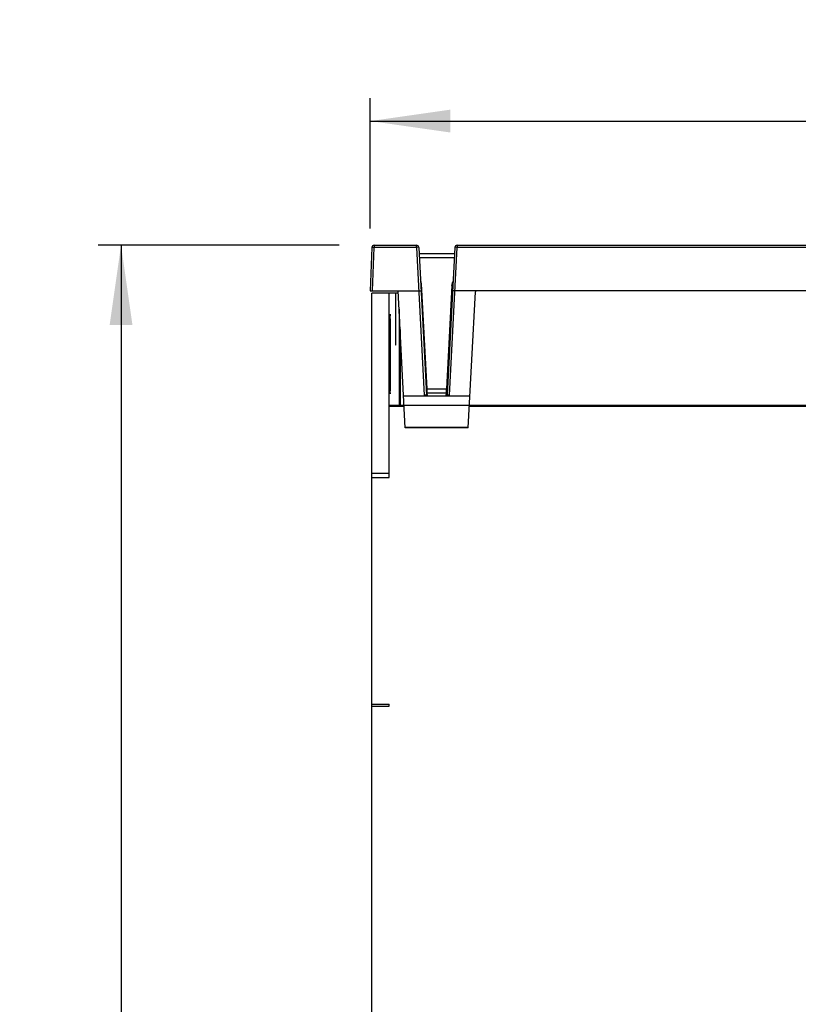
# Model space of a CAD drawing. Extents: x 0 to 420, y 0 to 297.
# Tile 16 of 51: x 142 to 176, y 177 to 220. Entities that reach past the tile are written whole.
import ezdxf

# ---------------------------------------------------------------- set-up
doc = ezdxf.new("R2010")
doc.units = 0
doc.header["$LTSCALE"] = 23.1
doc.layers.get('0').update_dxf_attribs({"linetype": 'CONTINUOUS'})
doc.layers.add('DATUM_AXIS', color=7, linetype='CONTINUOUS')
doc.layers.add('ROUNDS', color=7, linetype='CONTINUOUS')
doc.styles.get("Standard").update_dxf_attribs({"font": 'txt', "width": 0.8})
doc.dimstyles.get("Standard").update_dxf_attribs({"dimtxt": 2.5, "dimasz": 2.5, "dimexe": 1.25, "dimexo": 0.625, "dimtad": 1, "dimcen": 2.5, "dimazin": 3, "dimtfac": 1, "dimtmove": 0, "dimatfit": 3})

# ---------------------------------------------------------------- blocks, each defined once
blk = doc.blocks.new('_FILLED')
at = {"color": 0, "linetype": 'BYBLOCK'}
blk.add_solid([(0, 0), (-1, 0.143), (-1, -0.143)], dxfattribs=at)
blk = doc.blocks.new('*D10')
at = {"color": 2, "linetype": 'CONTINUOUS'}
for p, q in [((157.317, 210.541), (157.317, 216.245)), ((209.832, 205.331), (209.832, 216.245)), ((157.317, 215.245), (183.575, 215.245)), ((209.832, 215.245), (183.575, 215.245))]:
    blk.add_line(p, q, dxfattribs=at)
at = {"color": 2, "linetype": 'CONTINUOUS', "xscale": 3.5, "yscale": 3.5, "zscale": 3.5, "rotation": 180}
blk.add_blockref('_FILLED', (157.317, 215.245), dxfattribs=at)
at = {"color": 2, "linetype": 'CONTINUOUS', "xscale": 3.5, "yscale": 3.5, "zscale": 3.5}
blk.add_blockref('_FILLED', (209.832, 215.245), dxfattribs=at)
at = {"color": 5, "linetype": 'CONTINUOUS', "width": 0.8}
blk.add_text('263', height=3.5, dxfattribs=at).set_placement((179.375, 216.12))
blk = doc.blocks.new('*D11')
at = {"color": 2, "linetype": 'CONTINUOUS'}
for p, q in [((155.95, 209.812), (145.405, 209.812)), ((146.405, 209.812), (146.405, 160.72)), ((146.405, 111.628), (146.405, 160.72)), ((156.848, 111.628), (145.405, 111.628))]:
    blk.add_line(p, q, dxfattribs=at)
at = {"color": 2, "linetype": 'CONTINUOUS', "xscale": 3.5, "yscale": 3.5, "zscale": 3.5}
for p, rotation in [((146.405, 209.812), 90), ((146.405, 111.628), 270)]:
    blk.add_blockref('_FILLED', p, dxfattribs=dict(at, rotation=rotation))
at = {"color": 5, "linetype": 'CONTINUOUS', "width": 0.8}
blk.add_text('491', height=3.5, rotation=90, dxfattribs=at).set_placement((145.53, 156.52))

msp = doc.modelspace()

# ---------------------------------------------------------------- linework, layer by layer
at = {"color": 7, "linetype": 'CONTINUOUS'}
for p, q in [((157.384, 209.716), (157.317, 207.812)), ((157.484, 209.812), (159.337, 209.812)), ((159.436, 209.717), (159.775, 203.264)), ((159.45, 209.452), (161.004, 209.452)), ((161.018, 209.717), (160.68, 203.264)), ((161.118, 209.812), (206.004, 209.812)), ((157.317, 207.812), (159.436, 207.812)), ((158.849, 201.812), (158.535, 207.812)), ((195.39, 207.812), (161.018, 207.812)), ((161.605, 201.812), (161.918, 207.774)), ((157.387, 189.63), (157.387, 207.712)), ((158.141, 207.712), (157.387, 207.712)), ((159.809, 203.335), (159.801, 203.53)), ((160.646, 203.335), (160.654, 203.53)), ((158.776, 203.212), (161.679, 203.212)), ((158.142, 202.812), (197.207, 202.812)), ((161.605, 201.812), (158.849, 201.812)), ((158.141, 199.826), (157.387, 199.826)), ((157.387, 199.643), (158.141, 199.643)), ((157.386, 141.394), (157.386, 194.23)), ((157.386, 189.63), (158.141, 189.63)), ((157.387, 189.73), (158.141, 189.73)), ((158.141, 189.63), (158.141, 189.73))]:
    msp.add_line(p, q, dxfattribs=at)
at = {"color": 9, "linetype": 'CONTINUOUS'}
for p, q in [((157.417, 207.812), (157.484, 209.717)), ((157.484, 209.812), (157.484, 209.717)), ((159.337, 209.717), (157.484, 209.717)), ((159.337, 209.717), (159.337, 209.812)), ((159.337, 209.717), (159.676, 203.246)), ((160.779, 203.246), (161.118, 209.717)), ((161.118, 209.812), (161.118, 209.717)), ((195.64, 209.717), (161.118, 209.717)), ((160.994, 209.256), (159.461, 209.256)), ((159.801, 203.53), (159.56, 208.128)), ((160.89, 208.042), (160.654, 203.53)), ((159.801, 203.53), (160.654, 203.53)), ((159.815, 203.227), (159.809, 203.335)), ((160.646, 203.335), (159.809, 203.335)), ((160.64, 203.227), (160.646, 203.335)), ((158.847, 201.85), (161.607, 201.85))]:
    msp.add_line(p, q, dxfattribs=at)
for points in [[(157.484, 209.717), (157.434, 209.718), (157.397, 209.718), (157.384, 209.716)], [(159.436, 209.717), (159.423, 209.719), (159.386, 209.719), (159.336, 209.717)], [(161.118, 209.717), (161.068, 209.719), (161.032, 209.719), (161.018, 209.717)], [(159.56, 208.128), (159.531, 208.262), (159.511, 208.298)], [(160.89, 208.042), (160.917, 208.171), (160.939, 208.211)], [(159.56, 208.128), (159.54, 208.127), (159.525, 208.127), (159.52, 208.127)], [(160.93, 208.04), (160.925, 208.04), (160.911, 208.041), (160.89, 208.042)], [(159.761, 203.528), (159.766, 203.528), (159.78, 203.529), (159.801, 203.53)], [(160.654, 203.53), (160.673, 203.529), (160.688, 203.528), (160.694, 203.528)], [(159.775, 203.264), (159.767, 203.256), (159.746, 203.25), (159.715, 203.246), (159.676, 203.246)], [(159.766, 203.212), (159.793, 203.216), (159.809, 203.221), (159.815, 203.227)], [(159.809, 203.335), (159.79, 203.34), (159.775, 203.353), (159.769, 203.372)], [(159.815, 203.227), (159.795, 203.232), (159.781, 203.245), (159.775, 203.264)], [(160.68, 203.264), (160.674, 203.245), (160.659, 203.232), (160.64, 203.227)], [(160.689, 203.212), (160.663, 203.216), (160.646, 203.221), (160.64, 203.227)], [(160.686, 203.372), (160.68, 203.354), (160.666, 203.34), (160.646, 203.335)], [(160.779, 203.246), (160.732, 203.247), (160.694, 203.254), (160.68, 203.264)]]:
    msp.add_lwpolyline(points, dxfattribs=at)
at = {"color": 7, "linetype": 'CONTINUOUS'}
for points in [[(159.436, 207.812), (159.486, 207.814), (159.523, 207.815), (159.536, 207.813)], [(161.018, 207.812), (160.968, 207.814), (160.932, 207.814), (160.918, 207.813)], [(159.676, 203.246), (159.706, 203.228), (159.736, 203.216), (159.766, 203.212)], [(160.689, 203.212), (160.719, 203.216), (160.749, 203.228), (160.779, 203.246)]]:
    msp.add_lwpolyline(points, dxfattribs=at)
for centre, radius, start, end in [((157.484, 209.712), 0.1, 90, 178), ((159.337, 209.712), 0.1, 3, 90), ((161.118, 209.712), 0.1, 90, 176.9993), ((161.958, 207.772), 0.04, 90, 176.9993)]:
    msp.add_arc(centre, radius, start, end, dxfattribs=at)
at = {"layer": 'DATUM_AXIS', "color": 7, "linetype": 'CONTINUOUS'}
for p, q in [((158.441, 207.712), (158.141, 207.712)), ((158.417, 207.712), (158.417, 205.975)), ((158.174, 206.442), (158.173, 206.249)), ((158.176, 206.555), (158.174, 206.442)), ((158.194, 206.555), (158.192, 206.65)), ((158.195, 206.442), (158.194, 206.555)), ((158.196, 206.249), (158.195, 206.442)), ((158.173, 206.249), (158.173, 205.501)), ((158.196, 206.112), (158.196, 206.249)), ((158.196, 205.501), (158.196, 206.112)), ((158.417, 205.975), (158.419, 205.782)), ((158.419, 205.782), (158.42, 205.669)), ((158.42, 205.669), (158.422, 205.574)), ((158.438, 205.669), (158.439, 205.782)), ((158.439, 205.782), (158.44, 205.908)), ((158.168, 205.207), (158.166, 205.026)), ((158.17, 205.367), (158.168, 205.207)), ((158.173, 205.501), (158.17, 205.367)), ((158.196, 205.501), (158.173, 205.501)), ((158.199, 205.367), (158.196, 205.501)), ((158.202, 205.207), (158.199, 205.367)), ((158.204, 205.026), (158.202, 205.207)), ((158.166, 205.026), (158.164, 204.83)), ((158.164, 204.83), (158.164, 204.623)), ((158.205, 204.83), (158.204, 205.026)), ((158.164, 204.623), (158.164, 204.413)), ((158.164, 204.413), (158.164, 204.207)), ((158.204, 204.106), (158.205, 204.309)), ((158.205, 204.309), (158.206, 204.518)), ((158.164, 204.207), (158.166, 204.009)), ((158.166, 204.009), (158.167, 203.827)), ((158.201, 203.743), (158.203, 203.916)), ((158.203, 203.916), (158.204, 204.106)), ((158.167, 203.827), (158.17, 203.666)), ((158.17, 203.666), (158.173, 203.53))]:
    msp.add_line(p, q, dxfattribs=at)
at = {"layer": 'DATUM_AXIS', "color": 9, "linetype": 'CONTINUOUS'}
for p, q in [((158.196, 206.112), (158.173, 206.112)), ((158.441, 206.112), (158.417, 206.112))]:
    msp.add_line(p, q, dxfattribs=at)
at = {"layer": 'DATUM_AXIS', "color": 7, "linetype": 'CONTINUOUS'}
for points in [[(158.44, 205.908), (158.441, 205.975), (158.441, 207.712)], [(158.185, 206.792), (158.184, 206.791), (158.183, 206.784), (158.182, 206.77), (158.18, 206.75), (158.179, 206.723), (158.178, 206.689), (158.177, 206.65), (158.176, 206.555)], [(158.192, 206.65), (158.191, 206.689), (158.19, 206.723), (158.189, 206.75), (158.188, 206.77), (158.186, 206.784), (158.185, 206.791), (158.185, 206.792)], [(158.422, 205.574), (158.423, 205.535), (158.424, 205.502), (158.425, 205.474), (158.426, 205.454), (158.427, 205.44), (158.428, 205.433), (158.429, 205.432)], [(158.429, 205.432), (158.43, 205.433), (158.431, 205.44), (158.432, 205.454), (158.433, 205.474), (158.434, 205.502), (158.435, 205.535), (158.436, 205.574), (158.438, 205.669)], [(158.206, 204.518), (158.205, 204.623), (158.205, 204.83)], [(158.173, 203.53), (158.174, 203.474), (158.176, 203.425), (158.177, 203.385), (158.179, 203.353), (158.181, 203.33), (158.183, 203.317), (158.185, 203.312)], [(158.185, 203.312), (158.186, 203.317), (158.188, 203.33), (158.19, 203.353), (158.192, 203.385), (158.193, 203.425), (158.195, 203.474), (158.197, 203.53), (158.198, 203.595), (158.201, 203.743)]]:
    msp.add_lwpolyline(points, dxfattribs=at)
at = {"layer": 'ROUNDS', "color": 7, "linetype": 'CONTINUOUS'}
for p, q in [((158.141, 199.643), (158.141, 207.712)), ((158.54, 207.712), (158.441, 207.712)), ((158.623, 206.128), (158.623, 202.812)), ((158.142, 202.812), (158.797, 202.812)), ((161.658, 202.812), (195.747, 202.812))]:
    msp.add_line(p, q, dxfattribs=at)
at = {"layer": 'ROUNDS', "color": 9, "linetype": 'CONTINUOUS'}
for p, q in [((158.576, 207.018), (158.576, 202.812)), ((158.6, 206.573), (158.6, 202.812)), ((158.141, 202.762), (158.8, 202.762)), ((161.655, 202.762), (196.77, 202.762))]:
    msp.add_line(p, q, dxfattribs=at)

# ---------------------------------------------------------------- dimensions: what is measured, and where the dimension line sits
at = {"color": 2, "linetype": 'CONTINUOUS'}
dim = msp.add_linear_dim(base=(209.8316, 215.245), p1=(157.3174, 210.5407), p2=(209.8316, 205.3313), dimstyle='Standard', dxfattribs=at)
dim.commit()
dim.dimension.update_dxf_attribs({"geometry": '*D10', "text_midpoint": (183.5745, 217.87), "dimtype": 128})
dim = msp.add_linear_dim(base=(146.405, 111.628), p1=(155.95, 209.812), p2=(156.848, 111.628), angle=270, dimstyle='Standard', dxfattribs=at)
dim.commit()
dim.dimension.update_dxf_attribs({"geometry": '*D11', "text_midpoint": (143.78, 160.72), "dimtype": 128})

doc.saveas('drawing.dxf')
